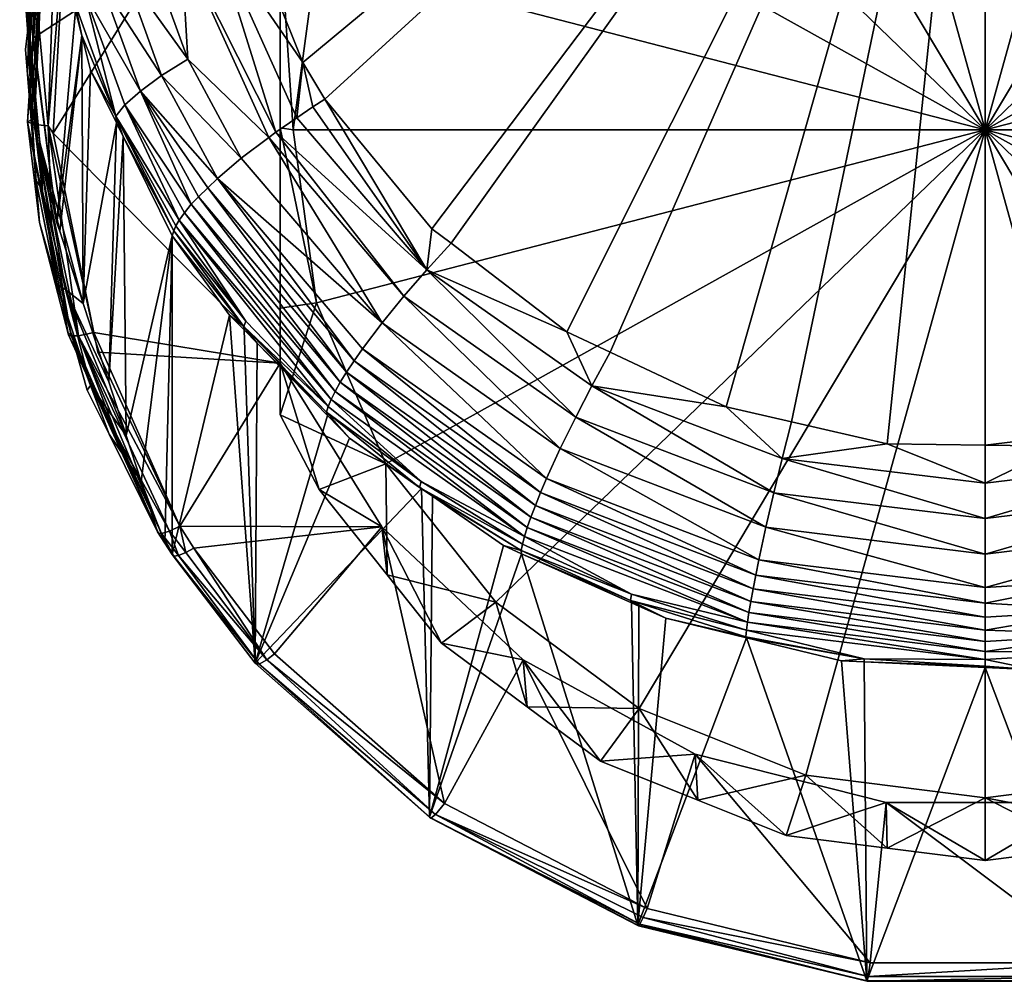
# Model space of a CAD drawing. Extents: x -0.027 to 0.027, y -0.224 to 0.027.
# Tile 1 of 67: x -0.015 to 0, y -0.224 to -0.209. Entities that reach past the tile are written whole.
import ezdxf

# ---------------------------------------------------------------- set-up
doc = ezdxf.new("R2010")
doc.units = 0
doc.layers.add('mesh', color=7, linetype='CONTINUOUS')

msp = doc.modelspace()

# ---------------------------------------------------------------- meshes
at = {"layer": 'mesh'}
mesh = msp.add_polyface(dxfattribs=at)
corners = [(-0.010392, -0.205005, 0.123865), (-0.011, -0.205358, 0.127178), (-0.011, -0.206168, 0.124179), (-0.009414, -0.202804, 0.126489), (-0.009334, -0.203673, 0.123506), (-0.008485, -0.202605, 0.123217), (-0.007207, -0.200725, 0.125928), (-0.007145, -0.201613, 0.12295), (-0.006, -0.200764, 0.122721), (-0.009353, -0.205765, 0.123352), (-0.007637, -0.203605, 0.12277), (-0.0054, -0.201948, 0.122322), (-0.002795, -0.200906, 0.122041), (0, -0.210978, 0.124759), (0, -0.200551, 0.121946), (-0.011, -0.207945, 0.124436), (0, -0.20109, 0.150184), (-0.012079, -0.204806, 0.150598), (-0.01213, -0.204513, 0.150535), (-0.011606, -0.207526, 0.15119), (-0.011521, -0.207741, 0.151238), (-0.01065, -0.209928, 0.15173), (-0.010305, -0.210501, 0.151863), (-0.012227, -0.201191, 0.149817), (-0.012043, -0.207905, 0.151195), (-0.012613, -0.204878, 0.150535), (-0.009344, -0.199243, 0.125528), (-0.011682, -0.201633, 0.126173), (-0.011539, -0.201396, 0.126109), (-0.010835, -0.200121, 0.125893), (-0.012016, -0.201329, 0.126373), (-0.011945, -0.201417, 0.126245), (-0.01183, -0.201523, 0.126174), (-0.013532, -0.204414, 0.126954)]
mesh.append_faces([[corners[k] for k in face] for face in [(0, 1, 2, 2), (0, 3, 1, 1), (4, 3, 0, 0), (5, 3, 4, 4), (5, 6, 3, 3), (7, 6, 5, 5), (8, 6, 7, 7), (9, 0, 2, 2), (10, 0, 9, 9), (10, 4, 0, 0), (10, 5, 4, 4), (11, 5, 10, 10), (11, 7, 5, 5), (11, 8, 7, 7), (12, 8, 11, 11), (13, 12, 11, 11), (13, 14, 12, 12), (13, 10, 9, 9), (11, 10, 13, 13), (15, 2, 1, 1), (16, 17, 18, 18), (16, 19, 17, 17), (16, 20, 19, 19), (16, 21, 20, 20), (22, 21, 16, 16), (18, 23, 16, 16), (24, 25, 19, 19), (25, 17, 19, 19), (6, 26, 3, 3), (3, 27, 1, 1), (3, 28, 27, 27), (26, 28, 3, 3), (29, 30, 31, 31), (32, 33, 27, 27)]])
mesh = msp.add_polyface(dxfattribs=at)
corners = [(0.007145, -0.201613, 0.12295), (0.007207, -0.200725, 0.125928), (0.006, -0.200764, 0.122721), (0.008485, -0.202605, 0.123217), (0.009414, -0.202804, 0.126489), (0.009334, -0.203673, 0.123506), (0.0054, -0.201948, 0.122322), (0.004485, -0.200158, 0.122557), (0.002795, -0.200906, 0.122041), (0.007637, -0.203605, 0.12277), (0.009353, -0.205765, 0.123352), (0.010392, -0.205005, 0.123865), (0, -0.200551, 0.121946), (0, -0.210978, 0.124759), (0.010432, -0.20828, 0.124031), (0.0108, -0.210978, 0.124759), (0.010432, -0.213677, 0.125487), (0, -0.20109, 0.150184), (0.006283, -0.214276, 0.152773), (0.005862, -0.214462, 0.15282), (0.010305, -0.210501, 0.151863), (0.010019, -0.210919, 0.151961), (0.01135, -0.208357, 0.151374), (0.011491, -0.207755, 0.151242), (0.012007, -0.205551, 0.150759), (0.012057, -0.20481, 0.150599), (0.012287, -0.20138, 0.149861), (0.012288, -0.20119, 0.14982), (0.003023, -0.215539, 0.153089), (0.001512, -0.215717, 0.153144), (0.003778, -0.215386, 0.15305), (0.000001, -0.215899, 0.15318), (0.008357, -0.212777, 0.152405), (-0.001529, -0.215877, 0.153174), (0.008712, -0.213161, 0.152418)]
mesh.append_faces([[corners[k] for k in face] for face in [(0, 1, 2, 2), (3, 1, 0, 0), (3, 4, 1, 1), (5, 4, 3, 3), (6, 7, 8, 8), (6, 0, 2, 2), (9, 0, 6, 6), (9, 3, 0, 0), (9, 5, 3, 3), (10, 5, 9, 9), (10, 11, 5, 5), (8, 12, 13, 13), (13, 14, 10, 10), (13, 15, 14, 14), (16, 15, 13, 13), (13, 6, 8, 8), (13, 9, 6, 6), (10, 9, 13, 13), (17, 18, 19, 19), (17, 20, 21, 21), (22, 20, 17, 17), (17, 23, 22, 22), (17, 24, 23, 23), (25, 24, 17, 17), (17, 26, 25, 25), (17, 27, 26, 26), (17, 28, 29, 29), (17, 30, 28, 28), (19, 30, 17, 17), (17, 29, 31, 31), (17, 32, 18, 18), (17, 21, 32, 32), (17, 31, 33, 33), (34, 32, 21, 21)]])
mesh = msp.add_polyface(dxfattribs=at)
corners = [(-0.0108, -0.210978, 0.124759), (-0.011, -0.207945, 0.124436), (-0.011, -0.210948, 0.12487), (-0.010432, -0.20828, 0.124031), (-0.011, -0.206168, 0.124179), (-0.009353, -0.205765, 0.123352), (0, -0.210978, 0.124759), (-0.014547, -0.211031, 0.128709), (-0.011, -0.214619, 0.129677), (-0.011, -0.205358, 0.127178), (0, -0.20109, 0.150184), (-0.008632, -0.212523, 0.152343), (-0.010305, -0.210501, 0.151863), (-0.008334, -0.21275, 0.152399), (-0.006529, -0.21413, 0.152737), (-0.005852, -0.214448, 0.152816), (-0.004039, -0.215299, 0.153029), (-0.003019, -0.215534, 0.153088), (-0.001529, -0.215877, 0.153174), (-0.011068, -0.211014, 0.15178), (-0.00907, -0.213573, 0.152334), (-0.011181, -0.211099, 0.151727), (-0.01074, -0.21079, 0.15183), (-0.008712, -0.213162, 0.152418), (-0.010491, -0.21062, 0.151869), (-0.009412, -0.213992, 0.152145), (-0.011608, -0.211423, 0.151525), (-0.012043, -0.207905, 0.151195), (-0.011521, -0.207741, 0.151238), (-0.01065, -0.209928, 0.15173), (-0.011606, -0.207526, 0.15119), (-0.012444, -0.209878, 0.151166), (-0.012546, -0.208082, 0.151052), (-0.011981, -0.211739, 0.151204), (-0.012852, -0.210133, 0.150834)]
mesh.append_faces([[corners[k] for k in face] for face in [(0, 1, 2, 2), (3, 1, 0, 0), (3, 4, 1, 1), (5, 4, 3, 3), (6, 5, 3, 3), (3, 0, 6, 6), (7, 8, 9, 9), (8, 1, 9, 9), (8, 2, 1, 1), (10, 11, 12, 12), (10, 13, 11, 11), (14, 13, 10, 10), (10, 15, 14, 14), (10, 16, 15, 15), (17, 16, 10, 10), (10, 18, 17, 17), (19, 20, 21, 21), (22, 23, 19, 19), (23, 12, 11, 11), (23, 24, 12, 12), (22, 24, 23, 23), (25, 26, 21, 21), (27, 28, 29, 29), (27, 30, 28, 28), (31, 21, 26, 26), (32, 21, 31, 31), (32, 19, 21, 21), (27, 19, 32, 32), (27, 22, 19, 19), (29, 22, 27, 27), (29, 24, 22, 22), (12, 24, 29, 29), (25, 33, 26, 26), (34, 26, 33, 33)]])
mesh = msp.add_polyface(dxfattribs=at)
corners = [(-0.013677, -0.214912, 0.132234), (-0.013556, -0.210871, 0.148931), (-0.01345, -0.211085, 0.148981), (-0.013453, -0.208474, 0.150462), (-0.012444, -0.209878, 0.151166), (-0.012852, -0.210133, 0.150834), (-0.013026, -0.208275, 0.150806), (-0.013624, -0.205078, 0.150111), (-0.012546, -0.208082, 0.151052), (-0.012613, -0.204878, 0.150535), (-0.012043, -0.207905, 0.151195), (-0.013131, -0.204968, 0.150374), (-0.013568, -0.210764, 0.14944), (-0.012659, -0.212555, 0.149586), (-0.012689, -0.212632, 0.149341), (-0.012628, -0.212476, 0.149838), (-0.011608, -0.211423, 0.151525), (-0.01213, -0.204513, 0.150535), (-0.012079, -0.204806, 0.150598), (-0.012227, -0.201191, 0.149817), (-0.013184, -0.210374, 0.150418), (-0.012275, -0.212025, 0.150791), (-0.012389, -0.212139, 0.150623), (-0.012131, -0.211883, 0.151002), (-0.013801, -0.208669, 0.150036), (-0.013424, -0.210587, 0.149943), (-0.012494, -0.212275, 0.15033), (-0.011, -0.205358, 0.127178), (-0.013394, -0.204478, 0.126941), (-0.014354, -0.207635, 0.127793), (-0.011682, -0.201633, 0.126173), (-0.014547, -0.211031, 0.128709), (-0.01258, -0.212387, 0.150089), (-0.011981, -0.211739, 0.151204), (-0.013532, -0.204414, 0.126954), (-0.011945, -0.201417, 0.126245), (-0.013663, -0.204335, 0.127034), (-0.012929, -0.202729, 0.12692), (-0.013717, -0.204116, 0.127292), (-0.013751, -0.204218, 0.127319), (-0.013744, -0.204263, 0.127169), (-0.012968, -0.202748, 0.126759)]
mesh.append_faces([[corners[k] for k in face] for face in [(0, 1, 2, 2), (3, 4, 5, 5), (3, 6, 4, 4), (7, 6, 3, 3), (8, 9, 10, 10), (8, 11, 9, 9), (6, 8, 4, 4), (6, 11, 8, 8), (7, 11, 6, 6), (2, 1, 12, 12), (13, 14, 2, 2), (12, 13, 2, 2), (12, 15, 13, 13), (4, 16, 5, 5), (9, 17, 18, 18), (19, 17, 9, 9), (20, 21, 22, 22), (20, 23, 21, 21), (24, 5, 20, 20), (24, 3, 5, 5), (22, 25, 20, 20), (22, 26, 25, 25), (27, 28, 29, 29), (27, 30, 28, 28), (31, 27, 29, 29), (25, 26, 32, 32), (32, 15, 12, 12), (12, 25, 32, 32), (20, 33, 23, 23), (20, 5, 33, 33), (34, 35, 36, 36), (37, 38, 39, 39), (40, 37, 39, 39), (36, 41, 40, 40)]])
mesh = msp.add_polyface(dxfattribs=at)
corners = [(-0.014807, -0.20617, 0.147909), (-0.01488, -0.209328, 0.135466), (-0.015067, -0.207864, 0.136274), (-0.014853, -0.209541, 0.135349), (-0.014734, -0.206973, 0.148077), (-0.014196, -0.209116, 0.148539), (-0.015039, -0.208151, 0.134857), (-0.014624, -0.206799, 0.12881), (-0.014882, -0.208441, 0.129227), (-0.014907, -0.209159, 0.128639), (-0.014947, -0.2101, 0.12965), (-0.015035, -0.206927, 0.13422), (-0.014917, -0.20975, 0.132658), (-0.014822, -0.206869, 0.131624), (-0.014911, -0.208793, 0.130502), (-0.014751, -0.207223, 0.130062), (-0.014941, -0.208309, 0.132142), (-0.014897, -0.21037, 0.130944), (-0.014204, -0.209004, 0.149047), (-0.014098, -0.209505, 0.148622), (-0.014685, -0.205468, 0.148827), (-0.014053, -0.208848, 0.149555), (-0.014842, -0.205595, 0.148316), (-0.014064, -0.205202, 0.149752), (-0.013453, -0.208474, 0.150462), (-0.013801, -0.208669, 0.150036), (-0.013184, -0.210374, 0.150418), (-0.014695, -0.207464, 0.128186), (-0.014625, -0.210915, 0.128684), (-0.014547, -0.211031, 0.128709), (-0.014354, -0.207635, 0.127793), (-0.014507, -0.207603, 0.127814), (-0.014842, -0.210897, 0.1288), (-0.014675, -0.207541, 0.127932), (-0.014734, -0.207501, 0.12804), (-0.01478, -0.20924, 0.128297), (-0.014943, -0.210855, 0.128979), (-0.014187, -0.20595, 0.12741)]
mesh.append_faces([[corners[k] for k in face] for face in [(0, 1, 2, 2), (0, 3, 1, 1), (4, 3, 0, 0), (5, 3, 4, 4), (2, 1, 6, 6), (7, 8, 9, 9), (10, 9, 8, 8), (1, 3, 6, 6), (11, 6, 12, 12), (11, 2, 6, 6), (13, 14, 15, 15), (16, 14, 13, 13), (16, 17, 14, 14), (15, 8, 7, 7), (14, 8, 15, 15), (14, 10, 8, 8), (17, 10, 14, 14), (11, 16, 13, 13), (12, 16, 11, 11), (12, 17, 16, 16), (18, 5, 4, 4), (18, 19, 5, 5), (18, 20, 21, 21), (22, 20, 18, 18), (23, 24, 25, 25), (26, 21, 25, 25), (9, 27, 7, 7), (28, 29, 30, 30), (30, 31, 28, 28), (32, 33, 34, 34), (31, 33, 35, 35), (34, 27, 36, 36), (31, 37, 33, 33), (35, 28, 31, 31)]])
mesh = msp.add_polyface(dxfattribs=at)
corners = [(-0.014196, -0.209116, 0.148539), (-0.014485, -0.212429, 0.133755), (-0.014853, -0.209541, 0.135349), (-0.014098, -0.209505, 0.148622), (-0.014442, -0.21256, 0.133675), (-0.014075, -0.213689, 0.132983), (-0.013963, -0.210046, 0.148739), (-0.013556, -0.210871, 0.148931), (-0.014947, -0.2101, 0.12965), (-0.014978, -0.209725, 0.12879), (-0.014907, -0.209159, 0.128639), (-0.014754, -0.211174, 0.133169), (-0.015039, -0.208151, 0.134857), (-0.014917, -0.20975, 0.132658), (-0.014709, -0.211936, 0.131382), (-0.014897, -0.21037, 0.130944), (-0.014814, -0.211756, 0.130073), (-0.013568, -0.210764, 0.14944), (-0.014204, -0.209004, 0.149047), (-0.014053, -0.208848, 0.149555), (-0.013424, -0.210587, 0.149943), (-0.013184, -0.210374, 0.150418), (-0.01476, -0.212425, 0.129512), (-0.014889, -0.210823, 0.129083), (-0.014625, -0.210915, 0.128684), (-0.013908, -0.214142, 0.129549), (-0.014547, -0.211031, 0.128709), (-0.014695, -0.207464, 0.128186), (-0.014842, -0.210897, 0.1288), (-0.014734, -0.207501, 0.12804), (-0.014943, -0.210855, 0.128979), (-0.01478, -0.20924, 0.128297), (-0.014675, -0.207541, 0.127932), (-0.014264, -0.214196, 0.129754), (-0.014565, -0.212566, 0.129192)]
mesh.append_faces([[corners[k] for k in face] for face in [(0, 1, 2, 2), (3, 1, 0, 0), (3, 4, 1, 1), (5, 4, 3, 3), (5, 6, 7, 7), (3, 6, 5, 5), (8, 9, 10, 10), (11, 1, 4, 4), (12, 1, 11, 11), (12, 2, 1, 1), (13, 11, 14, 14), (13, 12, 11, 11), (15, 16, 8, 8), (14, 15, 13, 13), (14, 16, 15, 15), (17, 3, 18, 18), (17, 6, 3, 3), (17, 7, 6, 6), (17, 19, 20, 20), (18, 19, 17, 17), (21, 20, 19, 19), (8, 22, 23, 23), (16, 22, 8, 8), (23, 9, 8, 8), (24, 25, 26, 26), (23, 10, 9, 9), (27, 10, 23, 23), (28, 29, 30, 30), (31, 32, 28, 28), (30, 33, 28, 28), (30, 23, 22, 22), (30, 27, 23, 23), (28, 24, 31, 31), (28, 34, 24, 24)]])
mesh = msp.add_polyface(dxfattribs=at)
corners = [(-0.013404, -0.21575, 0.13172), (-0.01345, -0.211085, 0.148981), (-0.012689, -0.212632, 0.149341), (-0.013677, -0.214912, 0.132234), (-0.014075, -0.213689, 0.132983), (-0.013556, -0.210871, 0.148931), (-0.01435, -0.213471, 0.131811), (-0.014754, -0.211174, 0.133169), (-0.013963, -0.214971, 0.130893), (-0.014442, -0.21256, 0.133675), (-0.014485, -0.213387, 0.130489), (-0.014709, -0.211936, 0.131382), (-0.014814, -0.211756, 0.130073), (-0.011569, -0.214048, 0.14995), (-0.01179, -0.21387, 0.149642), (-0.012659, -0.212555, 0.149586), (-0.012628, -0.212476, 0.149838), (-0.011539, -0.213963, 0.1502), (-0.013908, -0.214142, 0.129549), (-0.011, -0.214619, 0.129677), (-0.014547, -0.211031, 0.128709), (-0.013845, -0.21445, 0.129632), (-0.012689, -0.217608, 0.130898), (-0.014016, -0.21504, 0.13021), (-0.014271, -0.214141, 0.12997), (-0.01476, -0.212425, 0.129512), (-0.01258, -0.212387, 0.150089), (-0.013673, -0.215729, 0.130394), (-0.01257, -0.217161, 0.130363), (-0.014625, -0.210915, 0.128684), (-0.014565, -0.212566, 0.129192), (-0.014151, -0.214194, 0.12963), (-0.014305, -0.214179, 0.129867), (-0.014943, -0.210855, 0.128979), (-0.012856, -0.217278, 0.130575), (-0.014264, -0.214196, 0.129754), (-0.014842, -0.210897, 0.1288)]
mesh.append_faces([[corners[k] for k in face] for face in [(0, 1, 2, 2), (3, 1, 0, 0), (4, 5, 3, 3), (4, 3, 6, 6), (7, 4, 6, 6), (0, 6, 3, 3), (0, 8, 6, 6), (7, 9, 4, 4), (10, 6, 8, 8), (11, 6, 10, 10), (11, 7, 6, 6), (10, 12, 11, 11), (2, 13, 14, 14), (2, 15, 13, 13), (15, 16, 17, 17), (18, 19, 20, 20), (18, 21, 19, 19), (14, 22, 2, 2), (23, 24, 8, 8), (10, 8, 24, 24), (10, 25, 12, 12), (24, 25, 10, 10), (17, 16, 26, 26), (23, 27, 24, 24), (18, 28, 21, 21), (29, 30, 31, 31), (18, 29, 31, 31), (32, 25, 24, 24), (33, 25, 32, 32), (32, 34, 35, 35), (35, 34, 31, 31), (36, 31, 30, 30), (36, 35, 31, 31), (33, 32, 35, 35)]])
mesh = msp.add_polyface(dxfattribs=at)
corners = [(-0.011, -0.215428, 0.126677), (-0.009353, -0.216192, 0.126166), (-0.010432, -0.213677, 0.125487), (-0.011, -0.213762, 0.126005), (-0.011, -0.210948, 0.12487), (-0.0108, -0.210978, 0.124759), (-0.011, -0.214619, 0.129677), (-0.010277, -0.215387, 0.150279), (-0.010264, -0.215437, 0.150028), (-0.011362, -0.21431, 0.14975), (-0.011569, -0.214048, 0.14995), (-0.011564, -0.214102, 0.149699), (-0.01179, -0.21387, 0.149642), (-0.011181, -0.211099, 0.151727), (-0.00907, -0.213573, 0.152334), (-0.009412, -0.213992, 0.152145), (-0.011068, -0.211014, 0.15178), (-0.008712, -0.213162, 0.152418), (-0.008632, -0.212523, 0.152343), (-0.008334, -0.21275, 0.152399), (-0.011539, -0.213963, 0.1502), (-0.01025, -0.215297, 0.150528), (-0.012659, -0.212555, 0.149586), (-0.009964, -0.214758, 0.151467), (-0.012131, -0.211883, 0.151002), (-0.009848, -0.214582, 0.15167), (-0.012275, -0.212025, 0.150791), (-0.010063, -0.214918, 0.151249), (-0.012389, -0.212139, 0.150623), (-0.010143, -0.215062, 0.151017), (-0.012494, -0.212275, 0.15033), (-0.010206, -0.215189, 0.150775), (-0.006629, -0.215953, 0.152634), (-0.006844, -0.216422, 0.152358), (-0.009716, -0.214394, 0.151851), (-0.006936, -0.216639, 0.152184), (-0.007018, -0.216839, 0.151988), (-0.011393, -0.219304, 0.131356), (-0.011981, -0.211739, 0.151204), (-0.01258, -0.212387, 0.150089)]
mesh.append_faces([[corners[k] for k in face] for face in [(0, 1, 2, 2), (2, 3, 0, 0), (2, 4, 3, 3), (5, 4, 2, 2), (6, 0, 3, 3), (3, 4, 6, 6), (7, 8, 9, 9), (10, 11, 12, 12), (13, 14, 15, 15), (16, 17, 14, 14), (17, 18, 19, 19), (10, 20, 21, 21), (10, 22, 20, 20), (23, 24, 25, 25), (23, 26, 24, 24), (27, 26, 23, 23), (27, 28, 26, 26), (29, 28, 27, 27), (29, 30, 28, 28), (31, 30, 29, 29), (32, 15, 14, 14), (33, 34, 15, 15), (35, 25, 34, 34), (36, 23, 25, 25), (7, 10, 21, 21), (9, 10, 7, 7), (9, 11, 10, 10), (11, 37, 12, 12), (34, 38, 15, 15), (25, 38, 34, 34), (25, 24, 38, 38), (31, 39, 30, 30), (21, 39, 31, 31), (20, 39, 21, 21)]])
mesh = msp.add_polyface(dxfattribs=at)
corners = [(-0.009353, -0.216192, 0.126166), (-0.009334, -0.217922, 0.12735), (-0.007637, -0.218351, 0.126748), (0, -0.210978, 0.124759), (-0.010432, -0.213677, 0.125487), (-0.0108, -0.210978, 0.124759), (-0.008712, -0.213162, 0.152418), (-0.008334, -0.21275, 0.152399), (-0.006529, -0.21413, 0.152737), (-0.007238, -0.217542, 0.150818), (-0.007518, -0.217467, 0.150535), (-0.008626, -0.216694, 0.150341), (-0.008802, -0.216465, 0.150819), (-0.007219, -0.217445, 0.151066), (-0.008825, -0.216559, 0.150571), (-0.007188, -0.217326, 0.15131), (-0.005531, -0.218322, 0.151016), (-0.005519, -0.218361, 0.150761), (-0.007235, -0.217594, 0.150567), (-0.005517, -0.218223, 0.151263), (-0.003419, -0.217181, 0.152946), (-0.006629, -0.215953, 0.152634), (-0.006388, -0.215461, 0.152803), (-0.00353, -0.217691, 0.152682), (-0.006844, -0.216422, 0.152358), (-0.003578, -0.217926, 0.152512), (-0.006936, -0.216639, 0.152184), (-0.00362, -0.218143, 0.152321), (-0.007018, -0.216839, 0.151988), (-0.003655, -0.21834, 0.152111), (-0.007088, -0.217022, 0.151775), (-0.003685, -0.218513, 0.151887), (-0.007144, -0.217185, 0.151548), (-0.003707, -0.218663, 0.151651), (-0.006136, -0.214974, 0.152866), (-0.005852, -0.214448, 0.152816), (-0.00907, -0.213573, 0.152334), (-0.009412, -0.213992, 0.152145), (-0.009716, -0.214394, 0.151851), (-0.009848, -0.214582, 0.15167), (-0.009964, -0.214758, 0.151467), (-0.010063, -0.214918, 0.151249), (-0.010143, -0.215062, 0.151017), (-0.010206, -0.215189, 0.150775)]
mesh.append_faces([[corners[k] for k in face] for face in [(0, 1, 2, 2), (3, 4, 0, 0), (3, 5, 4, 4), (6, 7, 8, 8), (9, 10, 11, 11), (12, 13, 14, 14), (15, 13, 12, 12), (16, 17, 18, 18), (9, 18, 10, 10), (9, 16, 18, 18), (19, 16, 9, 9), (20, 21, 22, 22), (23, 24, 21, 21), (25, 26, 24, 24), (27, 28, 26, 26), (29, 30, 28, 28), (31, 32, 30, 30), (33, 15, 32, 32), (19, 13, 15, 15), (9, 13, 19, 19), (9, 14, 13, 13), (11, 14, 9, 9), (34, 8, 35, 35), (34, 6, 8, 8), (22, 6, 34, 34), (22, 36, 6, 6), (21, 36, 22, 22), (24, 37, 21, 21), (26, 38, 24, 24), (28, 39, 26, 26), (30, 40, 28, 28), (32, 41, 30, 30), (15, 42, 32, 32), (12, 43, 15, 15)]])
mesh = msp.add_polyface(dxfattribs=at)
corners = [(0, -0.210978, 0.124759), (-0.0054, -0.220008, 0.127196), (-0.002795, -0.22105, 0.127477), (-0.007637, -0.218351, 0.126748), (-0.009353, -0.216192, 0.126166), (-0.003164, -0.216107, 0.153152), (-0.003019, -0.215534, 0.153088), (-0.001529, -0.215877, 0.153174), (-0.006136, -0.214974, 0.152866), (-0.005852, -0.214448, 0.152816), (-0.004039, -0.215299, 0.153029), (-0.005531, -0.218322, 0.151016), (-0.005405, -0.218411, 0.150774), (-0.005519, -0.218361, 0.150761), (-0.00498, -0.218601, 0.150822), (-0.005517, -0.218223, 0.151263), (-0.003723, -0.218789, 0.151408), (-0.003707, -0.218663, 0.151651), (-0.003295, -0.216643, 0.153103), (-0.006388, -0.215461, 0.152803), (-0.003419, -0.217181, 0.152946), (-0.00353, -0.217691, 0.152682), (-0.006629, -0.215953, 0.152634), (-0.003578, -0.217926, 0.152512), (-0.006844, -0.216422, 0.152358), (-0.00362, -0.218143, 0.152321), (-0.006936, -0.216639, 0.152184), (-0.003655, -0.21834, 0.152111), (-0.007018, -0.216839, 0.151988), (-0.003685, -0.218513, 0.151887), (-0.007088, -0.217022, 0.151775), (-0.007144, -0.217185, 0.151548), (-0.007188, -0.217326, 0.15131), (0, -0.216492, 0.15325), (0, -0.217044, 0.153206), (0, -0.217598, 0.153054), (0, -0.218122, 0.152793), (0, -0.218363, 0.152625), (0, -0.218585, 0.152435), (0, -0.218787, 0.152227)]
mesh.append_faces([[corners[k] for k in face] for face in [(0, 1, 2, 2), (0, 3, 1, 1), (4, 3, 0, 0), (5, 6, 7, 7), (8, 9, 10, 10), (11, 12, 13, 13), (11, 14, 12, 12), (15, 16, 11, 11), (17, 16, 15, 15), (5, 10, 6, 6), (5, 8, 10, 10), (18, 8, 5, 5), (18, 19, 8, 8), (20, 19, 18, 18), (21, 22, 20, 20), (23, 24, 21, 21), (25, 26, 23, 23), (27, 28, 25, 25), (29, 30, 27, 27), (17, 31, 29, 29), (15, 32, 17, 17), (33, 5, 7, 7), (34, 5, 33, 33), (34, 18, 5, 5), (35, 18, 34, 34), (35, 20, 18, 18), (36, 20, 35, 35), (36, 21, 20, 20), (37, 21, 36, 36), (37, 23, 21, 21), (38, 23, 37, 37), (38, 25, 23, 23), (39, 25, 38, 38), (39, 27, 25, 25)]])
mesh = msp.add_polyface(dxfattribs=at)
corners = [(0, -0.210978, 0.124759), (0.002795, -0.22105, 0.127477), (0.0054, -0.220008, 0.127196), (-0.002795, -0.22105, 0.127477), (0, -0.221405, 0.127572), (0.007637, -0.218351, 0.126748), (0.001512, -0.215717, 0.153144), (0.003023, -0.215539, 0.153089), (0.001169, -0.215916, 0.153184), (0.00183, -0.218474, 0.152406), (0, -0.218585, 0.152435), (0, -0.218363, 0.152625), (0, -0.218122, 0.152793), (0, -0.217598, 0.153054), (0.00342, -0.217181, 0.152946), (0.001784, -0.218014, 0.152765), (0.003531, -0.217691, 0.152682), (0.006631, -0.215953, 0.152634), (0.005231, -0.217156, 0.152545), (0.003165, -0.216107, 0.153152), (0, -0.217044, 0.153206), (0, -0.216492, 0.15325), (0.003296, -0.216643, 0.153103), (0.006137, -0.214973, 0.152865), (0.003778, -0.215386, 0.15305), (0.005862, -0.214462, 0.15282), (0.00639, -0.215461, 0.152803), (0.005517, -0.218222, 0.151263), (0.005401, -0.218391, 0.150768), (0.003724, -0.218789, 0.151408), (0.003686, -0.218513, 0.151887), (0.003621, -0.218143, 0.152321), (0.005364, -0.217594, 0.15218), (0.001863, -0.218851, 0.151974), (0, -0.218787, 0.152227), (0.00546, -0.217953, 0.151743), (0.000001, -0.215899, 0.15318), (-0.001529, -0.215877, 0.153174)]
mesh.append_faces([[corners[k] for k in face] for face in [(0, 1, 2, 2), (3, 4, 0, 0), (2, 5, 0, 0), (6, 7, 8, 8), (9, 10, 11, 11), (12, 13, 14, 14), (14, 15, 12, 12), (14, 16, 15, 15), (17, 16, 14, 14), (17, 18, 16, 16), (19, 20, 21, 21), (19, 22, 20, 20), (19, 23, 22, 22), (24, 25, 19, 19), (14, 22, 26, 26), (13, 22, 14, 14), (13, 20, 22, 22), (27, 28, 29, 29), (30, 31, 32, 32), (33, 31, 30, 30), (33, 9, 31, 31), (34, 10, 9, 9), (29, 30, 35, 35), (19, 7, 24, 24), (19, 8, 7, 7), (21, 8, 19, 19), (31, 16, 18, 18), (9, 16, 31, 31), (9, 15, 16, 16), (11, 15, 9, 9), (11, 12, 15, 15), (6, 8, 36, 36), (21, 36, 8, 8), (21, 37, 36, 36)]])
mesh = msp.add_polyface(dxfattribs=at)
corners = [(0.001529, -0.222189, 0.128502), (0.001542, -0.221478, 0.131528), (0.003106, -0.221989, 0.128447), (0, -0.222383, 0.128554), (-0.001542, -0.221478, 0.131528), (0, -0.221405, 0.127572), (0.002795, -0.22105, 0.127477), (-0.001529, -0.222189, 0.128502), (0, -0.210978, 0.124759), (0.001863, -0.218851, 0.151974), (0, -0.218964, 0.152003), (0, -0.218787, 0.152227), (0.001882, -0.21913, 0.151496), (0, -0.219245, 0.151525), (0, -0.219117, 0.151768), (0, -0.219347, 0.151279), (0.000786, -0.219406, 0.151027), (0.000003, -0.219369, 0.151017), (0.00183, -0.218474, 0.152406), (0.003686, -0.218513, 0.151887), (0.003724, -0.218789, 0.151408), (0.001795, -0.223977, 0.132202), (-0.001795, -0.223977, 0.132202), (0.001844, -0.224256, 0.132692), (0.001879, -0.219249, 0.150987), (-0.001844, -0.224256, 0.132692), (0.00358, -0.219006, 0.150925), (0.00184, -0.224266, 0.132527), (0.005408, -0.223399, 0.132294), (0.001825, -0.224191, 0.132347), (-0.00184, -0.224266, 0.132527), (0.005389, -0.223376, 0.1322), (-0.001825, -0.224191, 0.132347), (0.005275, -0.223132, 0.131974)]
mesh.append_faces([[corners[k] for k in face] for face in [(0, 1, 2, 2), (3, 1, 0, 0), (3, 4, 1, 1), (5, 2, 6, 6), (5, 0, 2, 2), (5, 3, 0, 0), (5, 7, 3, 3), (8, 5, 6, 6), (9, 10, 11, 11), (12, 13, 14, 14), (15, 16, 17, 17), (11, 18, 9, 9), (12, 19, 20, 20), (12, 9, 19, 19), (14, 9, 12, 12), (14, 10, 9, 9), (13, 16, 15, 15), (12, 16, 13, 13), (4, 21, 1, 1), (4, 22, 21, 21), (23, 16, 24, 24), (23, 17, 16, 16), (25, 17, 23, 23), (24, 26, 23, 23), (24, 12, 20, 20), (20, 26, 24, 24), (12, 24, 16, 16), (23, 27, 25, 25), (23, 28, 27, 27), (27, 29, 30, 30), (27, 31, 29, 29), (29, 21, 32, 32), (29, 33, 21, 21)]])
mesh = msp.add_polyface(dxfattribs=at)
corners = [(0, -0.210978, 0.124759), (0.009353, -0.216192, 0.126166), (0.010432, -0.213677, 0.125487), (0.007637, -0.218351, 0.126748), (0.006631, -0.215953, 0.152634), (0.006845, -0.216421, 0.152358), (0.005231, -0.217156, 0.152545), (0.008345, -0.215497, 0.152125), (0.009413, -0.213991, 0.152145), (0.00639, -0.215461, 0.152803), (0.006137, -0.214973, 0.152865), (0.008712, -0.213161, 0.152418), (0.003296, -0.216643, 0.153103), (0.003165, -0.216107, 0.153152), (0.005862, -0.214462, 0.15282), (0.009071, -0.213573, 0.152334), (0.00342, -0.217181, 0.152946), (0.005517, -0.218222, 0.151263), (0.005521, -0.21835, 0.150758), (0.005401, -0.218391, 0.150768), (0.006245, -0.218106, 0.150696), (0.007221, -0.217444, 0.151066), (0.007221, -0.217571, 0.150561), (0.008803, -0.216464, 0.150819), (0.008461, -0.216891, 0.15039), (0.007146, -0.217184, 0.151548), (0.008557, -0.215889, 0.151749), (0.008711, -0.216216, 0.151304), (0.007019, -0.216839, 0.151988), (0.00546, -0.217953, 0.151743), (0.005364, -0.217594, 0.15218), (0.003686, -0.218513, 0.151887), (0.003724, -0.218789, 0.151408), (0.006283, -0.214276, 0.152773), (0.003621, -0.218143, 0.152321), (0.008669, -0.221703, 0.132003), (0.008357, -0.212777, 0.152405)]
mesh.append_faces([[corners[k] for k in face] for face in [(0, 1, 2, 2), (0, 3, 1, 1), (4, 5, 6, 6), (4, 7, 5, 5), (8, 7, 4, 4), (9, 10, 11, 11), (12, 10, 9, 9), (13, 14, 10, 10), (4, 9, 15, 15), (16, 9, 4, 4), (17, 18, 19, 19), (17, 20, 18, 18), (21, 20, 17, 17), (21, 22, 20, 20), (23, 22, 21, 21), (23, 24, 22, 22), (25, 26, 27, 27), (25, 28, 26, 26), (29, 28, 25, 25), (29, 30, 28, 28), (31, 30, 29, 29), (21, 25, 27, 27), (17, 25, 21, 21), (17, 29, 25, 25), (32, 29, 17, 17), (14, 33, 10, 10), (28, 7, 26, 26), (28, 5, 7, 7), (30, 5, 28, 28), (30, 6, 5, 5), (34, 6, 30, 30), (24, 35, 22, 22), (10, 36, 11, 11), (10, 33, 36, 36)]])
mesh = msp.add_polyface(dxfattribs=at)
corners = [(-0.010392, -0.216591, 0.126991), (-0.011, -0.214619, 0.129677), (-0.009414, -0.217172, 0.130366), (-0.011, -0.215428, 0.126677), (-0.009353, -0.216192, 0.126166), (-0.013172, -0.216464, 0.131283), (-0.012689, -0.212632, 0.149341), (-0.012803, -0.21743, 0.13085), (-0.013404, -0.21575, 0.13172), (-0.013963, -0.214971, 0.130893), (-0.013673, -0.215729, 0.130394), (-0.014016, -0.21504, 0.13021), (-0.008825, -0.216559, 0.150571), (-0.008793, -0.216577, 0.150312), (-0.009921, -0.215789, 0.150115), (-0.010277, -0.215387, 0.150279), (-0.010264, -0.215437, 0.150028), (-0.008802, -0.216465, 0.150819), (-0.008626, -0.216694, 0.150341), (-0.007088, -0.217022, 0.151775), (-0.010063, -0.214918, 0.151249), (-0.009964, -0.214758, 0.151467), (-0.007144, -0.217185, 0.151548), (-0.010143, -0.215062, 0.151017), (-0.007188, -0.217326, 0.15131), (-0.010206, -0.215189, 0.150775), (-0.01025, -0.215297, 0.150528), (-0.01257, -0.217161, 0.130363), (-0.013845, -0.21445, 0.129632), (-0.011393, -0.219304, 0.131356), (-0.011362, -0.21431, 0.14975), (-0.011564, -0.214102, 0.149699), (-0.012689, -0.217608, 0.130898), (-0.012916, -0.217251, 0.1308), (-0.014271, -0.214141, 0.12997), (-0.012899, -0.217272, 0.130691), (-0.014305, -0.214179, 0.129867), (-0.014151, -0.214194, 0.12963), (-0.012729, -0.21724, 0.13043), (-0.013545, -0.215764, 0.130052), (-0.013908, -0.214142, 0.129549), (-0.012856, -0.217278, 0.130575)]
mesh.append_faces([[corners[k] for k in face] for face in [(0, 1, 2, 2), (3, 1, 0, 0), (3, 0, 4, 4), (5, 6, 7, 7), (8, 6, 5, 5), (5, 9, 8, 8), (10, 9, 5, 5), (11, 9, 10, 10), (12, 13, 14, 14), (15, 14, 16, 16), (15, 12, 14, 14), (17, 12, 15, 15), (18, 13, 12, 12), (19, 20, 21, 21), (22, 23, 20, 20), (24, 25, 23, 23), (17, 26, 25, 25), (15, 26, 17, 17), (1, 27, 2, 2), (1, 28, 27, 27), (29, 30, 16, 16), (31, 30, 29, 29), (29, 14, 13, 13), (6, 32, 7, 7), (10, 5, 33, 33), (33, 34, 10, 10), (33, 35, 36, 36), (37, 38, 27, 27), (39, 38, 37, 37), (40, 37, 27, 27), (36, 34, 33, 33), (35, 41, 36, 36), (41, 39, 37, 37), (41, 38, 39, 39)]])
mesh = msp.add_polyface(dxfattribs=at)
corners = [(-0.009334, -0.217922, 0.12735), (-0.009414, -0.217172, 0.130366), (-0.008485, -0.21899, 0.127638), (-0.010392, -0.216591, 0.126991), (-0.009353, -0.216192, 0.126166), (-0.011089, -0.219157, 0.130902), (-0.008437, -0.221492, 0.131532), (-0.01235, -0.217506, 0.130456), (-0.01257, -0.217161, 0.130363), (-0.01179, -0.21387, 0.149642), (-0.011393, -0.219304, 0.131356), (-0.012689, -0.217608, 0.130898), (-0.008793, -0.216577, 0.150312), (-0.008626, -0.216694, 0.150341), (-0.008669, -0.221703, 0.132003), (-0.010264, -0.215437, 0.150028), (-0.009921, -0.215789, 0.150115), (-0.013172, -0.216464, 0.131283), (-0.012803, -0.21743, 0.13085), (-0.012916, -0.217251, 0.1308), (-0.012472, -0.217573, 0.130504), (-0.012729, -0.21724, 0.13043), (-0.012586, -0.217619, 0.130609), (-0.012856, -0.217278, 0.130575), (-0.012663, -0.217631, 0.130751), (-0.012899, -0.217272, 0.130691), (-0.011212, -0.219249, 0.130962), (-0.011329, -0.219315, 0.131104), (-0.008649, -0.221718, 0.13184), (-0.008579, -0.221664, 0.131666)]
mesh.append_faces([[corners[k] for k in face] for face in [(0, 1, 2, 2), (3, 1, 0, 0), (4, 3, 0, 0), (1, 5, 6, 6), (1, 7, 5, 5), (1, 8, 7, 7), (9, 10, 11, 11), (12, 13, 14, 14), (10, 12, 14, 14), (15, 16, 10, 10), (17, 18, 19, 19), (7, 8, 20, 20), (8, 21, 20, 20), (20, 21, 22, 22), (22, 21, 23, 23), (22, 23, 24, 24), (24, 25, 11, 11), (24, 23, 25, 25), (18, 11, 19, 19), (25, 19, 11, 11), (7, 20, 26, 26), (26, 20, 22, 22), (27, 24, 11, 11), (22, 24, 27, 27), (10, 27, 11, 11), (10, 28, 27, 27), (14, 28, 10, 10), (27, 26, 22, 22), (27, 29, 26, 26), (28, 29, 27, 27), (26, 5, 7, 7), (26, 6, 5, 5), (29, 6, 26, 26)]])
mesh = msp.add_polyface(dxfattribs=at)
corners = [(-0.006, -0.220831, 0.128135), (-0.004524, -0.220719, 0.131323), (-0.004485, -0.221437, 0.128299), (-0.007207, -0.219252, 0.130927), (-0.007145, -0.219983, 0.127906), (-0.008485, -0.21899, 0.127638), (-0.009414, -0.217172, 0.130366), (-0.0054, -0.220008, 0.127196), (-0.007637, -0.218351, 0.126748), (-0.009334, -0.217922, 0.12735), (-0.003723, -0.218789, 0.151408), (-0.003733, -0.21889, 0.151162), (-0.005531, -0.218322, 0.151016), (-0.00498, -0.218601, 0.150822), (-0.003721, -0.218905, 0.150899), (-0.005275, -0.223132, 0.131974), (-0.008437, -0.221492, 0.131532), (-0.00542, -0.223388, 0.132458), (-0.005519, -0.218361, 0.150761), (-0.005405, -0.218411, 0.150774), (-0.007235, -0.217594, 0.150567), (-0.008669, -0.221703, 0.132003), (-0.007518, -0.217467, 0.150535), (-0.008626, -0.216694, 0.150341), (-0.005408, -0.223399, 0.132294), (-0.008649, -0.221718, 0.13184), (-0.00184, -0.224266, 0.132527), (-0.005389, -0.223376, 0.1322), (-0.008579, -0.221664, 0.131666), (-0.005334, -0.223268, 0.132046), (-0.001825, -0.224191, 0.132347), (-0.001795, -0.223977, 0.132202)]
mesh.append_faces([[corners[k] for k in face] for face in [(0, 1, 2, 2), (0, 3, 1, 1), (4, 3, 0, 0), (5, 3, 4, 4), (5, 6, 3, 3), (7, 0, 2, 2), (7, 4, 0, 0), (8, 4, 7, 7), (8, 5, 4, 4), (8, 9, 5, 5), (10, 11, 12, 12), (11, 13, 12, 12), (14, 13, 11, 11), (3, 15, 1, 1), (3, 16, 15, 15), (6, 16, 3, 3), (17, 18, 19, 19), (17, 20, 18, 18), (21, 20, 17, 17), (21, 22, 20, 20), (23, 22, 21, 21), (17, 13, 14, 14), (19, 13, 17, 17), (21, 24, 25, 25), (17, 24, 21, 21), (17, 26, 24, 24), (24, 27, 25, 25), (24, 26, 27, 27), (25, 27, 28, 28), (27, 29, 28, 28), (27, 30, 29, 29), (28, 15, 16, 16), (29, 15, 28, 28), (29, 31, 15, 15)]])
mesh = msp.add_polyface(dxfattribs=at)
corners = [(-0.001529, -0.222189, 0.128502), (-0.001542, -0.221478, 0.131528), (0, -0.222383, 0.128554), (-0.003106, -0.221989, 0.128447), (-0.004524, -0.220719, 0.131323), (-0.004485, -0.221437, 0.128299), (-0.002795, -0.22105, 0.127477), (0, -0.221405, 0.127572), (-0.0054, -0.220008, 0.127196), (-0.003721, -0.218905, 0.150899), (-0.001886, -0.219233, 0.151249), (-0.002241, -0.219263, 0.15099), (0, -0.219245, 0.151525), (0, -0.219347, 0.151279), (0, -0.218964, 0.152003), (-0.003655, -0.21834, 0.152111), (0, -0.218787, 0.152227), (-0.003685, -0.218513, 0.151887), (0, -0.219117, 0.151768), (-0.003707, -0.218663, 0.151651), (-0.003723, -0.218789, 0.151408), (-0.003733, -0.21889, 0.151162), (-0.001795, -0.223977, 0.132202), (-0.005275, -0.223132, 0.131974), (-0.001844, -0.224256, 0.132692), (-0.001886, -0.219279, 0.150995), (-0.00542, -0.223388, 0.132458), (0.000003, -0.219369, 0.151017), (-0.00184, -0.224266, 0.132527), (0.00184, -0.224266, 0.132527), (-0.001825, -0.224191, 0.132347), (-0.005389, -0.223376, 0.1322), (0.001825, -0.224191, 0.132347), (-0.005334, -0.223268, 0.132046), (0.001795, -0.223977, 0.132202)]
mesh.append_faces([[corners[k] for k in face] for face in [(0, 1, 2, 2), (3, 1, 0, 0), (3, 4, 1, 1), (5, 4, 3, 3), (6, 0, 7, 7), (6, 3, 0, 0), (6, 5, 3, 3), (8, 5, 6, 6), (9, 10, 11, 11), (12, 13, 10, 10), (14, 15, 16, 16), (14, 17, 15, 15), (18, 17, 14, 14), (18, 19, 17, 17), (12, 19, 18, 18), (12, 20, 19, 19), (10, 20, 12, 12), (10, 21, 20, 20), (9, 21, 10, 10), (4, 22, 1, 1), (4, 23, 22, 22), (24, 11, 25, 25), (24, 9, 11, 11), (26, 9, 24, 24), (24, 25, 27, 27), (10, 25, 11, 11), (13, 27, 25, 25), (10, 13, 25, 25), (24, 28, 26, 26), (24, 29, 28, 28), (28, 30, 31, 31), (28, 32, 30, 30), (30, 22, 33, 33), (30, 34, 22, 22)]])

doc.saveas('drawing.dxf')
